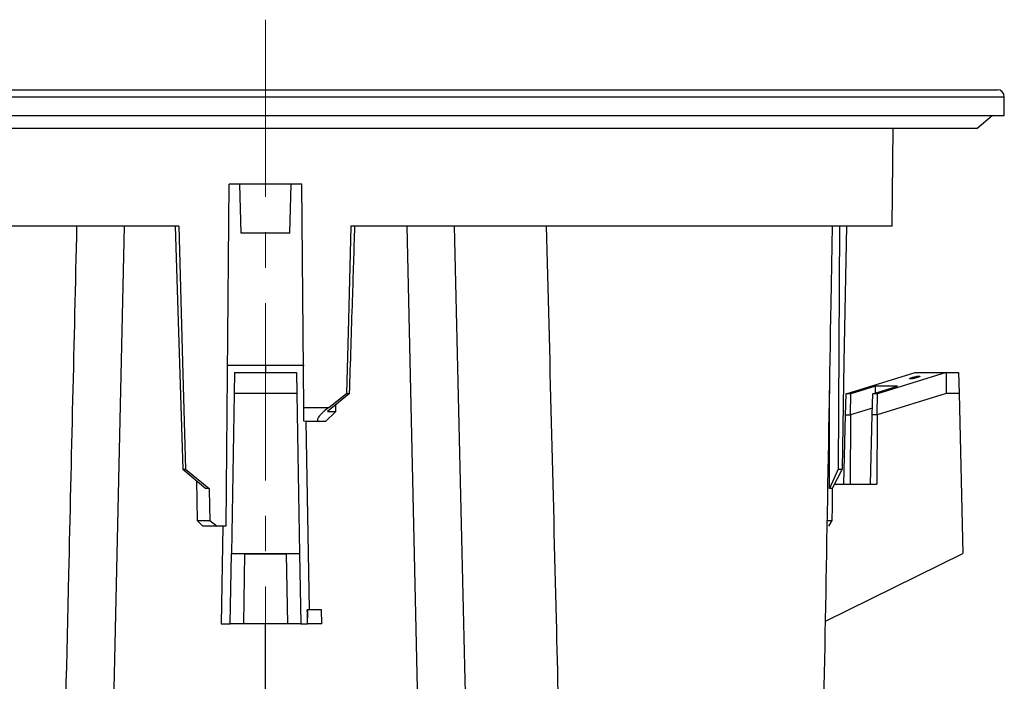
# Model space of a CAD drawing. Header units: millimetres. Extents: x 0 to 594, y 0 to 420.
# Tile 5 of 40: x 119 to 190, y 97 to 144. Entities that reach past the tile are written whole.
import ezdxf

# ---------------------------------------------------------------- set-up
doc = ezdxf.new("R2010")
doc.units = ezdxf.units.MM
doc.linetypes.add('CENTERX2', pattern=[20.32, 12.7, -2.54, 2.54, -2.54])
doc.layers.add('SLD-0', color=7, linetype='Continuous')

msp = doc.modelspace()

# ---------------------------------------------------------------- linework, layer by layer
at = {"color": 7, "linetype": 'Continuous', "lineweight": 25}
for p, q in [((92.856074, 139.145151), (189.261523, 139.145151)), ((92.43749, 138.645151), (189.761523, 138.645151)), ((189.761523, 137.295151), (189.761523, 138.645151)), ((92.43749, 137.295151), (189.761523, 137.295151)), ((187.786523, 136.372408), (188.893815, 137.295151)), ((187.786523, 136.372408), (85.786523, 136.372408)), ((181.725435, 129.372408), (181.786523, 136.372408)), ((133.972715, 107.872408), (134.186523, 132.372408)), ((139.386523, 132.372408), (134.186523, 132.372408)), ((135.036523, 128.872408), (134.944872, 132.372408)), ((138.536523, 128.872408), (138.628174, 132.372408)), ((139.526229, 116.363682), (139.386523, 132.372408)), ((130.576774, 129.372408), (91.847611, 129.372408)), ((126.637128, 129.372408), (125.286829, 69.026606)), ((130.299755, 129.372408), (130.862536, 111.961068)), ((181.725435, 129.372408), (142.912138, 129.372408)), ((148.286218, 69.026595), (146.935918, 129.372408)), ((177.346749, 123.824096), (177.443596, 129.372408)), ((177.937535, 129.372408), (177.857957, 111.961068)), ((138.536523, 128.872408), (135.036523, 128.872408)), ((177.336851, 123.406168), (177.342621, 123.58761)), ((136.786523, 119.372408), (134.027923, 119.372408)), ((139.55531, 119.372408), (136.786523, 119.372408)), ((136.786523, 119.372408), (136.786523, 118.872408)), ((134.570157, 118.872408), (134.543974, 117.372408)), ((134.570157, 118.872408), (139.002889, 118.872408)), ((139.002889, 118.872408), (139.029072, 117.372408)), ((178.414583, 117.344144), (183.366609, 118.87218)), ((185.582979, 118.87218), (180.657626, 117.344144)), ((183.367348, 118.872408), (185.583718, 118.872408)), ((183.660148, 118.620127), (183.660148, 118.57098)), ((185.582977, 118.872408), (186.487703, 118.872408)), ((185.582979, 118.87218), (185.596807, 117.372408)), ((186.487703, 118.872408), (186.523469, 117.372408)), ((134.543974, 117.372408), (134.343885, 105.909273)), ((139.029072, 117.372408), (134.543974, 117.372408)), ((139.029072, 117.372408), (139.229162, 105.909273)), ((142.807516, 117.371723), (141.21981, 116.071696)), ((141.311863, 116.363682), (142.595373, 117.371723)), ((142.595373, 117.371723), (142.807516, 117.371723)), ((177.214807, 110.564671), (177.23483, 117.606543)), ((178.378649, 115.837095), (178.414583, 117.344144)), ((178.745303, 117.344144), (178.414583, 117.344144)), ((178.735675, 115.837095), (178.745303, 117.344144)), ((180.518661, 117.894308), (178.745303, 117.344144)), ((180.290971, 115.837095), (180.326906, 117.344144)), ((180.326906, 117.344144), (182.109866, 117.894308)), ((180.657626, 117.344144), (180.326906, 117.344144)), ((180.515517, 117.402343), (180.518661, 117.894308)), ((182.109866, 117.894308), (180.518661, 117.894308)), ((185.596807, 117.372408), (180.647997, 115.837095)), ((180.647997, 115.837095), (180.657626, 117.344144)), ((186.523469, 117.372408), (185.596807, 117.372408)), ((186.523469, 117.372408), (186.796797, 105.909273)), ((141.824912, 116.071696), (141.833686, 116.574342)), ((139.526229, 116.363682), (141.311863, 116.363682)), ((141.088017, 115.372408), (141.824912, 116.071696)), ((141.21981, 116.071696), (141.824912, 116.071696)), ((178.260271, 110.872408), (178.378649, 115.837095)), ((178.378649, 115.837095), (178.735675, 115.837095)), ((178.735675, 115.837095), (178.703956, 110.872408)), ((180.302562, 116.323205), (178.735675, 115.837095)), ((180.172593, 110.872408), (180.290971, 115.837095)), ((180.647997, 115.837095), (180.290971, 115.837095)), ((180.647997, 115.837095), (180.616278, 110.872408)), ((139.702037, 115.372408), (139.534676, 115.395795)), ((140.642975, 115.372408), (139.702037, 115.372408)), ((139.943619, 101.872408), (139.707975, 115.372408)), ((141.088017, 115.372408), (140.642975, 115.372408)), ((130.862536, 111.961068), (132.498045, 110.564671)), ((130.862536, 111.961068), (131.035892, 111.961068)), ((131.035892, 111.961068), (132.74301, 110.564671)), ((177.857957, 111.961068), (177.214807, 110.564671)), ((178.127432, 111.961068), (177.425933, 110.564671)), ((177.857957, 111.961068), (178.127432, 111.961068)), ((131.834369, 111.131317), (131.884232, 108.2747)), ((177.580529, 110.872408), (180.616278, 110.872408)), ((132.74301, 110.564671), (132.498045, 110.564671)), ((177.425933, 110.564671), (177.214807, 110.564671)), ((131.884232, 108.2747), (132.780126, 108.2747)), ((132.286523, 107.872408), (131.884232, 108.2747)), ((132.780126, 108.2747), (133.317757, 107.872408)), ((177.066326, 108.2747), (177.3929, 108.2747)), ((177.3929, 108.2747), (177.160055, 107.872408)), ((133.317757, 107.872408), (132.286523, 107.872408)), ((133.972715, 107.872408), (133.317757, 107.872408)), ((133.734158, 107.872408), (133.611973, 100.872408)), ((134.255966, 100.872408), (134.343885, 105.909273)), ((134.343885, 105.909273), (139.229162, 105.909273)), ((139.229162, 105.909273), (139.317081, 100.872408)), ((176.936265, 101.043316), (186.796797, 105.909273)), ((135.286523, 105.872408), (135.199248, 100.872408)), ((135.286523, 105.872408), (138.286523, 105.872408)), ((138.373799, 100.872408), (138.286523, 105.872408)), ((139.786523, 101.872408), (139.781065, 101.872408)), ((139.786523, 101.872408), (139.786523, 101.304135)), ((140.786523, 101.872408), (139.786523, 101.872408)), ((140.812709, 100.872408), (140.786523, 101.872408)), ((133.611973, 100.872408), (134.255966, 100.872408)), ((135.199248, 100.872408), (134.255966, 100.872408)), ((138.373799, 100.872408), (135.199248, 100.872408)), ((136.786523, 69.025239), (136.786523, 100.872408)), ((139.317081, 100.872408), (138.373799, 100.872408)), ((139.317081, 100.872408), (139.790642, 100.872408)), ((140.812709, 100.872408), (139.790642, 100.872408))]:
    msp.add_line(p, q, dxfattribs=at)
at = {"color": 7, "linetype": 'Continuous', "lineweight": 25, "flags": 128}
for points in [[(130.576774, 129.372408), (130.833894, 119.622055), (131.035892, 111.961068)], [(142.912138, 129.372408), (142.734746, 122.652023), (142.595373, 117.371723)], [(178.436289, 129.372408), (178.263794, 119.622055), (178.127432, 111.961068)], [(132.74301, 110.564671), (132.763796, 109.282287), (132.780126, 108.2747)], [(177.425933, 110.564671), (177.407437, 109.282287), (177.3929, 108.2747)], [(139.786523, 101.304135), (139.783472, 101.622368), (139.781065, 101.872408)], [(139.790642, 100.872408), (139.788339, 101.114175), (139.786523, 101.304135)]]:
    msp.add_lwpolyline(points, dxfattribs=at)
at = {"color": 7, "linetype": 'Continuous', "lineweight": 25}
msp.add_arc((189.261523, 138.645151), 0.5, 0, 90, dxfattribs=at)
for points, knots in [([(121.861827, 68.991207), (122.132885, 80.800808), (122.594842, 100.927645), (123.068654, 121.05497), (123.264453, 129.372408)], [0, 0, 0, 0, 0.586758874, 1, 1, 1, 1]), ([(142.807516, 117.371723), (142.880461, 119.611828), (143.010721, 123.612015), (143.138092, 127.612288), (143.194135, 129.372408)], [0, 0, 0, 0, 0.559999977, 1, 1, 1, 1]), ([(150.308459, 129.372408), (150.563596, 118.524286), (151.036969, 98.396981), (151.498461, 78.270168), (151.711219, 68.991212)], [0, 0, 0, 0, 0.538975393, 1, 1, 1, 1]), ([(156.918269, 129.372408), (157.154038, 119.990208), (157.590139, 102.635987), (158.014133, 85.282353), (158.208903, 77.310601)], [0, 0, 0, 0, 0.540629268, 1, 1, 1, 1]), ([(176.49355, 77.310601), (176.686792, 87.479694), (176.981417, 102.983856), (177.251321, 118.488537), (177.344197, 123.823785)], [0, 0, 0, 0, 0.655894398, 1, 1, 1, 1]), ([(183.010629, 118.419165), (183.000338, 118.419489), (182.977905, 118.420193), (182.959781, 118.426606), (182.959179, 118.439061), (182.987057, 118.459364), (183.049443, 118.487129), (183.144464, 118.519646), (183.259641, 118.552164), (183.376729, 118.579929), (183.48009, 118.600232), (183.561201, 118.612686), (183.620783, 118.6191), (183.647768, 118.619804), (183.660148, 118.620127)], [0, 0, 0, 0, 0.056829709, 0.123874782, 0.202393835, 0.29271742, 0.393293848, 0.5, 0.606706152, 0.70728258, 0.797606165, 0.876125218, 0.943170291, 1, 1, 1, 1]), ([(183.660148, 118.620127), (183.67044, 118.619804), (183.692872, 118.6191), (183.710996, 118.612686), (183.711598, 118.600232), (183.68372, 118.579929), (183.621335, 118.552164), (183.526314, 118.519646), (183.411137, 118.487129), (183.294048, 118.459364), (183.190687, 118.439061), (183.109576, 118.426606), (183.049994, 118.420193), (183.023009, 118.419489), (183.010629, 118.419165)], [0, 0, 0, 0, 0.056829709, 0.123874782, 0.202393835, 0.29271742, 0.393293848, 0.5, 0.606706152, 0.70728258, 0.797606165, 0.876125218, 0.943170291, 1, 1, 1, 1]), ([(139.534676, 115.395795), (139.534372, 115.43058), (139.533765, 115.500148), (139.531747, 115.731463), (139.529168, 116.026946), (139.527209, 116.251418), (139.526229, 116.363682)], [0, 0, 0, 0, 0.249975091, 0.499943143, 0.749909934, 1, 1, 1, 1]), ([(141.311863, 116.363682), (141.188278, 116.267471), (141.00232, 116.122704), (140.77721, 115.911634), (140.628714, 115.746088), (140.525766, 115.585013), (140.500874, 115.457942), (140.545446, 115.384106), (140.610494, 115.376304), (140.642975, 115.372408)], [0, 0, 0, 0, 0.2480696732, 0.3732689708, 0.4989355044, 0.6281646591, 0.748853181, 0.874590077, 1, 1, 1, 1])]:
    msp.add_open_spline(points, degree=3, knots=knots, dxfattribs=at)
at = {"layer": 'SLD-0', "color": 7, "linetype": 'CENTERX2', "lineweight": 18}
msp.add_line((136.786523, 144.168643), (136.786523, 49.318018), dxfattribs=at)

doc.saveas('drawing.dxf')
